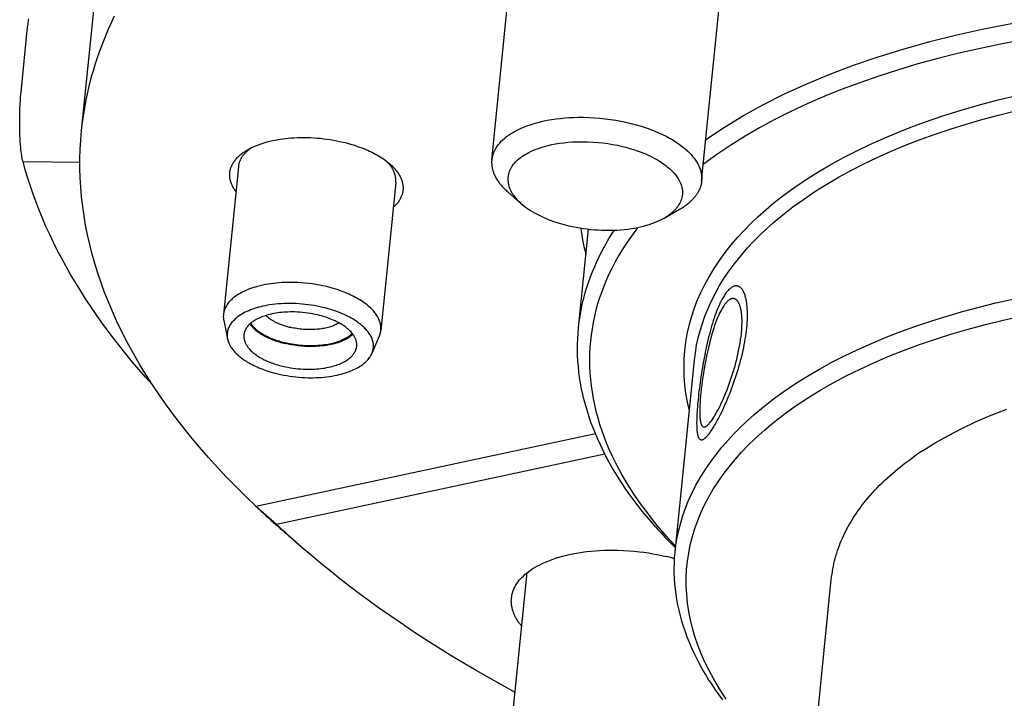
# Model space of a CAD drawing. Extents: x 0 to 1189, y 0 to 841.
# Tile 29 of 76: x 252 to 278, y 130 to 148. Entities that reach past the tile are written whole.
import ezdxf

# ---------------------------------------------------------------- set-up
doc = ezdxf.new("R2010")
doc.units = 0
doc.header["$LTSCALE"] = 65.395
doc.layers.add('mg_3_BL8', color=7, linetype='CONTINUOUS')

# ---------------------------------------------------------------- blocks, each defined once
blk = doc.blocks.new('MG_3_BL8', base_point=(356.453, 141.465))
at = {"layer": 'mg_3_BL8', "color": 2, "linetype": 'CONTINUOUS'}
for p, q in [((264.136, 144.707), (265.079, 154.042)), ((269.708, 144.145), (270.651, 153.479)), ((253.248, 145.489), (253.623, 149.2)), ((251.692, 144.665), (253.206, 144.654)), ((257.409, 144.53), (257.012, 140.604)), ((261.588, 144.107), (261.191, 140.182)), ((264.919, 143.547), (264.561, 143.859)), ((268.709, 143.164), (269.122, 143.399)), ((266.438, 140.252), (266.703, 142.871)), ((266.698, 142.872), (266.701, 142.862)), ((257.021, 140.441), (257.121, 139.955)), ((261.15, 140.024), (260.955, 139.567)), ((269.002, 134.289), (269.518, 139.392)), ((257.875, 135.509), (266.887, 137.438)), ((258.418, 135.034), (267.137, 136.9)), ((257.875, 135.509), (258.418, 135.034)), ((259.089, 134.425), (258.56, 134.887)), ((264.136, 124.413), (265.079, 133.748)), ((268.291, 85.463), (273.15, 133.565))]:
    blk.add_line(p, q, dxfattribs=at)
for points in [[(253.248, 145.489), (253.266, 145.652), (253.287, 145.816), (253.312, 145.979), (253.339, 146.141), (253.369, 146.303), (253.403, 146.464), (253.439, 146.625), (253.479, 146.787), (253.522, 146.948), (253.568, 147.108), (253.617, 147.267), (253.669, 147.426), (253.724, 147.584), (253.781, 147.74), (253.844, 147.902), (253.91, 148.063), (253.979, 148.223), (254.051, 148.381), (254.125, 148.539)], [(251.649, 146.601), (251.805, 148.152), (251.81, 148.193), (251.815, 148.234), (251.82, 148.275), (251.825, 148.315), (251.831, 148.356), (251.837, 148.397), (251.842, 148.426), (251.847, 148.456)], [(269.82, 145.255), (270.312, 145.583), (270.818, 145.89), (271.336, 146.175), (271.911, 146.464), (272.496, 146.731), (273.09, 146.978), (273.737, 147.224), (274.393, 147.448), (275.054, 147.653), (275.765, 147.851), (276.481, 148.03), (277.202, 148.189), (277.98, 148.341)], [(278.21, 147.89), (277.637, 147.782), (277.066, 147.663), (276.498, 147.533), (275.973, 147.401), (275.45, 147.258), (274.931, 147.104), (274.415, 146.938), (273.903, 146.76), (273.44, 146.587), (272.981, 146.402), (272.527, 146.205), (272.079, 145.996), (271.636, 145.774), (271.245, 145.563), (270.86, 145.34), (270.482, 145.105), (270.112, 144.857), (269.753, 144.597)], [(269.381, 138.046), (269.332, 138.272), (269.292, 138.501), (269.264, 138.731), (269.246, 138.962), (269.24, 139.188), (269.245, 139.415), (269.261, 139.641), (269.289, 139.866), (269.327, 140.091), (269.377, 140.313), (269.438, 140.533), (269.508, 140.75), (269.592, 140.971), (269.686, 141.187), (269.79, 141.399), (269.903, 141.606), (270.036, 141.827), (270.179, 142.041), (270.331, 142.249), (270.491, 142.452), (270.659, 142.648), (270.834, 142.838), (271.015, 143.022), (271.201, 143.2), (271.416, 143.392), (271.636, 143.576), (271.861, 143.752), (272.092, 143.923), (272.345, 144.099), (272.604, 144.268), (272.866, 144.431), (273.133, 144.586), (273.475, 144.774), (273.823, 144.953), (274.176, 145.122), (274.532, 145.281), (274.893, 145.433), (275.257, 145.576), (275.624, 145.711), (276.108, 145.877), (276.595, 146.03), (277.087, 146.172), (277.581, 146.303), (278.078, 146.422)], [(269.518, 139.392), (269.542, 139.589), (269.575, 139.785), (269.616, 139.98), (269.666, 140.172), (269.726, 140.366), (269.793, 140.558), (269.869, 140.747), (269.952, 140.932), (270.064, 141.154), (270.185, 141.371), (270.317, 141.582), (270.457, 141.788), (270.606, 141.988), (270.762, 142.182), (270.925, 142.37), (271.087, 142.545), (271.255, 142.714), (271.428, 142.878), (271.605, 143.037), (271.865, 143.255), (272.132, 143.463), (272.407, 143.662), (272.716, 143.87), (273.033, 144.069), (273.355, 144.257), (273.683, 144.436), (274.016, 144.606), (274.353, 144.767), (274.735, 144.939), (275.122, 145.1), (275.512, 145.251), (275.906, 145.394), (276.303, 145.528), (276.703, 145.653), (277.144, 145.782), (277.589, 145.901), (278.035, 146.012)], [(251.692, 144.665), (251.682, 144.706), (251.673, 144.746), (251.665, 144.787), (251.658, 144.828), (251.651, 144.879), (251.644, 144.929), (251.638, 144.98), (251.632, 145.03), (251.625, 145.112), (251.618, 145.195), (251.614, 145.277), (251.61, 145.359), (251.607, 145.442), (251.605, 145.524), (251.604, 145.635), (251.604, 145.745), (251.606, 145.856), (251.608, 145.966), (251.612, 146.076), (251.617, 146.182), (251.623, 146.287), (251.63, 146.392), (251.639, 146.496), (251.649, 146.601)], [(264.269, 145.06), (264.306, 145.11), (264.346, 145.158), (264.389, 145.204), (264.434, 145.247), (264.481, 145.288), (264.53, 145.328), (264.582, 145.365), (264.634, 145.4), (264.688, 145.433), (264.743, 145.465), (264.827, 145.509), (264.913, 145.55), (265.001, 145.586), (265.089, 145.62), (265.189, 145.654), (265.29, 145.685), (265.392, 145.712), (265.495, 145.737), (265.61, 145.761), (265.726, 145.782), (265.843, 145.799), (265.959, 145.813), (266.077, 145.824), (266.194, 145.833), (266.312, 145.838), (266.43, 145.841), (266.573, 145.841), (266.716, 145.838), (266.859, 145.83), (267.002, 145.819), (267.144, 145.805), (267.286, 145.786), (267.428, 145.764), (267.564, 145.74), (267.699, 145.712), (267.834, 145.68), (267.967, 145.645), (268.1, 145.606), (268.231, 145.563), (268.361, 145.516), (268.464, 145.476), (268.566, 145.433), (268.666, 145.386), (268.765, 145.337), (268.854, 145.29), (268.941, 145.239), (269.027, 145.185), (269.11, 145.129), (269.168, 145.086), (269.225, 145.042), (269.28, 144.996), (269.333, 144.948), (269.384, 144.897), (269.428, 144.852), (269.469, 144.804), (269.508, 144.755), (269.545, 144.704), (269.579, 144.651), (269.607, 144.603), (269.632, 144.553), (269.654, 144.503), (269.673, 144.451), (269.688, 144.397), (269.699, 144.347), (269.707, 144.297), (269.711, 144.246), (269.711, 144.195), (269.708, 144.145)], [(257.875, 135.509), (257.614, 135.76), (257.357, 136.015), (257.104, 136.275), (256.855, 136.539), (256.612, 136.808), (256.374, 137.082), (256.141, 137.36), (255.914, 137.643), (255.693, 137.931), (255.5, 138.194), (255.312, 138.461), (255.13, 138.731), (254.954, 139.006), (254.784, 139.284), (254.621, 139.567), (254.465, 139.853), (254.317, 140.143), (254.176, 140.436), (254.064, 140.685), (253.958, 140.936), (253.858, 141.19), (253.764, 141.446), (253.677, 141.704), (253.6, 141.954), (253.529, 142.206), (253.464, 142.46), (253.406, 142.716), (253.355, 142.973), (253.313, 143.224), (253.277, 143.476), (253.248, 143.729), (253.227, 143.982), (253.212, 144.237), (253.205, 144.487), (253.205, 144.738), (253.212, 144.989), (253.226, 145.239), (253.248, 145.489)], [(257.665, 144.985), (257.713, 145.011), (257.762, 145.036), (257.812, 145.059), (257.862, 145.081), (257.913, 145.102), (257.965, 145.122), (258.017, 145.14), (258.069, 145.157), (258.122, 145.173), (258.175, 145.187), (258.244, 145.205), (258.314, 145.221), (258.383, 145.236), (258.453, 145.249), (258.523, 145.26), (258.594, 145.27), (258.664, 145.279), (258.735, 145.287), (258.806, 145.293), (258.893, 145.299), (258.979, 145.303), (259.066, 145.305), (259.153, 145.305), (259.24, 145.304), (259.326, 145.301), (259.413, 145.297), (259.5, 145.291), (259.587, 145.283), (259.674, 145.273), (259.761, 145.262), (259.848, 145.25), (259.934, 145.235), (260.02, 145.219), (260.106, 145.201), (260.191, 145.182)], [(260.191, 145.182), (260.247, 145.168), (260.302, 145.154), (260.357, 145.139), (260.412, 145.123), (260.467, 145.106), (260.521, 145.089), (260.575, 145.07), (260.629, 145.051), (260.683, 145.031), (260.736, 145.01), (260.789, 144.988), (260.842, 144.965), (260.894, 144.941), (260.932, 144.923), (260.97, 144.905), (261.008, 144.885), (261.045, 144.866), (261.082, 144.845), (261.119, 144.824), (261.155, 144.803), (261.191, 144.78), (261.227, 144.757), (261.262, 144.734), (261.296, 144.709), (261.33, 144.684), (261.363, 144.659), (261.396, 144.632), (261.428, 144.605)], [(264.677, 144.544), (264.707, 144.586), (264.741, 144.626), (264.776, 144.664), (264.814, 144.7), (264.853, 144.735), (264.894, 144.767), (264.937, 144.798), (264.981, 144.828), (265.026, 144.855), (265.072, 144.882), (265.119, 144.906), (265.183, 144.938), (265.248, 144.966), (265.313, 144.993), (265.379, 145.017), (265.446, 145.04), (265.54, 145.068), (265.636, 145.093), (265.732, 145.115), (265.829, 145.134), (265.937, 145.151), (266.045, 145.166), (266.153, 145.177), (266.262, 145.186), (266.371, 145.191), (266.481, 145.194), (266.59, 145.194), (266.699, 145.191), (266.829, 145.184), (266.958, 145.174), (267.087, 145.16), (267.215, 145.143), (267.343, 145.122), (267.471, 145.098), (267.597, 145.069), (267.699, 145.044), (267.8, 145.016), (267.901, 144.985), (268, 144.952), (268.099, 144.915), (268.196, 144.876), (268.292, 144.833), (268.386, 144.788), (268.451, 144.754), (268.515, 144.718), (268.579, 144.681), (268.64, 144.641), (268.701, 144.6), (268.753, 144.561), (268.804, 144.521), (268.853, 144.479), (268.9, 144.435), (268.946, 144.389), (268.983, 144.347), (269.019, 144.304), (269.053, 144.259), (269.083, 144.213), (269.112, 144.164), (269.13, 144.128), (269.147, 144.09), (269.161, 144.052), (269.174, 144.013), (269.184, 143.974), (269.191, 143.934), (269.197, 143.888), (269.198, 143.842), (269.197, 143.797), (269.191, 143.751), (269.182, 143.706), (269.172, 143.668), (269.159, 143.631), (269.144, 143.594), (269.126, 143.559), (269.106, 143.524), (269.085, 143.491)], [(257.342, 143.872), (257.328, 143.891), (257.314, 143.911), (257.301, 143.931), (257.288, 143.952), (257.276, 143.972), (257.264, 143.994), (257.253, 144.015), (257.243, 144.037), (257.233, 144.059), (257.224, 144.082), (257.215, 144.104), (257.208, 144.127), (257.201, 144.15), (257.195, 144.173), (257.19, 144.195), (257.187, 144.216), (257.183, 144.238), (257.181, 144.259), (257.18, 144.281), (257.179, 144.303), (257.179, 144.325), (257.18, 144.346), (257.182, 144.368), (257.184, 144.389), (257.187, 144.41), (257.191, 144.431), (257.196, 144.452), (257.202, 144.473), (257.209, 144.495), (257.216, 144.516), (257.225, 144.538), (257.234, 144.559), (257.244, 144.579), (257.255, 144.6), (257.266, 144.62), (257.278, 144.639), (257.291, 144.659), (257.304, 144.678), (257.318, 144.696), (257.332, 144.714), (257.347, 144.732), (257.362, 144.749), (257.381, 144.77), (257.4, 144.789), (257.42, 144.809), (257.44, 144.827), (257.461, 144.845), (257.483, 144.863), (257.504, 144.88), (257.526, 144.896), (257.549, 144.912), (257.572, 144.927), (257.595, 144.942), (257.618, 144.957), (257.641, 144.971), (257.665, 144.985)], [(257.696, 144.988), (257.683, 144.978), (257.67, 144.967), (257.658, 144.957), (257.645, 144.946), (257.633, 144.935), (257.621, 144.924), (257.609, 144.912), (257.597, 144.901), (257.586, 144.889), (257.574, 144.877), (257.563, 144.865), (257.553, 144.852), (257.542, 144.839), (257.532, 144.826), (257.522, 144.813), (257.513, 144.8), (257.503, 144.786), (257.494, 144.772), (257.487, 144.759), (257.48, 144.747), (257.473, 144.734), (257.466, 144.721), (257.46, 144.708), (257.454, 144.695), (257.448, 144.682), (257.443, 144.669), (257.438, 144.655), (257.433, 144.641), (257.429, 144.628), (257.425, 144.614), (257.421, 144.6), (257.418, 144.586), (257.415, 144.572), (257.413, 144.558), (257.411, 144.544), (257.409, 144.53)], [(264.269, 145.06), (264.262, 145.048), (264.254, 145.036), (264.247, 145.025), (264.24, 145.013), (264.233, 145.001), (264.226, 144.989), (264.219, 144.976), (264.213, 144.964), (264.207, 144.951), (264.201, 144.939), (264.195, 144.926), (264.189, 144.913), (264.184, 144.9), (264.179, 144.888), (264.174, 144.874), (264.17, 144.861), (264.165, 144.847), (264.161, 144.833), (264.157, 144.82), (264.154, 144.806), (264.15, 144.792), (264.147, 144.778), (264.145, 144.764), (264.142, 144.75), (264.14, 144.736), (264.138, 144.722), (264.136, 144.707)], [(255.122, 138.743), (254.943, 138.943), (254.767, 139.145), (254.593, 139.35), (254.422, 139.557), (254.254, 139.767), (254.09, 139.979), (253.928, 140.193), (253.779, 140.397), (253.633, 140.604), (253.491, 140.812), (253.351, 141.023), (253.215, 141.237), (253.083, 141.452), (252.954, 141.67), (252.837, 141.877), (252.722, 142.087), (252.611, 142.298), (252.504, 142.512), (252.401, 142.727), (252.302, 142.944), (252.208, 143.164), (252.121, 143.374), (252.039, 143.585), (251.961, 143.799), (251.887, 144.013), (251.818, 144.229), (251.753, 144.447), (251.692, 144.665)], [(261.588, 144.107), (261.589, 144.123), (261.59, 144.138), (261.59, 144.153), (261.59, 144.168), (261.59, 144.184), (261.589, 144.199), (261.588, 144.214), (261.586, 144.229), (261.584, 144.244), (261.581, 144.26), (261.578, 144.276), (261.574, 144.292), (261.57, 144.307), (261.566, 144.322), (261.561, 144.338), (261.556, 144.353), (261.55, 144.368), (261.544, 144.383), (261.537, 144.399), (261.53, 144.414), (261.523, 144.43), (261.515, 144.445), (261.507, 144.46), (261.498, 144.475), (261.489, 144.49), (261.48, 144.505), (261.471, 144.519), (261.461, 144.534), (261.451, 144.548), (261.44, 144.562), (261.43, 144.575), (261.419, 144.589), (261.408, 144.602), (261.397, 144.616), (261.386, 144.629), (261.374, 144.641), (261.362, 144.654)], [(261.428, 144.605), (261.448, 144.587), (261.469, 144.568), (261.488, 144.549), (261.508, 144.53), (261.527, 144.51), (261.546, 144.49), (261.564, 144.469), (261.582, 144.448), (261.6, 144.427), (261.616, 144.405), (261.633, 144.383), (261.648, 144.36), (261.663, 144.337), (261.678, 144.313), (261.689, 144.293), (261.7, 144.273), (261.71, 144.252), (261.72, 144.231), (261.729, 144.21), (261.738, 144.189), (261.746, 144.167), (261.753, 144.145), (261.759, 144.123), (261.765, 144.101), (261.77, 144.078), (261.774, 144.056), (261.777, 144.033), (261.779, 144.01), (261.781, 143.989), (261.781, 143.967), (261.781, 143.946), (261.78, 143.925), (261.778, 143.903), (261.776, 143.882), (261.772, 143.861), (261.768, 143.839), (261.763, 143.818), (261.757, 143.797), (261.75, 143.776), (261.743, 143.756), (261.735, 143.736), (261.726, 143.716), (261.716, 143.694), (261.704, 143.673), (261.692, 143.652), (261.68, 143.631), (261.666, 143.611), (261.652, 143.591), (261.638, 143.572), (261.622, 143.553), (261.607, 143.535), (261.59, 143.517), (261.574, 143.499), (261.557, 143.482), (261.539, 143.466), (261.521, 143.449)], [(264.136, 144.707), (264.135, 144.686), (264.133, 144.664), (264.133, 144.643), (264.133, 144.621), (264.134, 144.6), (264.135, 144.578), (264.138, 144.557), (264.14, 144.535), (264.144, 144.514), (264.148, 144.493), (264.153, 144.47), (264.158, 144.448), (264.164, 144.426), (264.171, 144.404), (264.178, 144.382), (264.186, 144.36), (264.195, 144.339), (264.204, 144.318), (264.214, 144.297), (264.224, 144.276), (264.235, 144.254), (264.248, 144.231), (264.26, 144.209), (264.274, 144.188), (264.287, 144.166), (264.302, 144.145), (264.316, 144.124), (264.331, 144.104), (264.347, 144.084), (264.363, 144.064), (264.383, 144.039), (264.404, 144.015), (264.425, 143.992), (264.447, 143.969), (264.469, 143.946), (264.491, 143.924), (264.514, 143.902), (264.538, 143.88), (264.561, 143.859)], [(264.677, 144.544), (264.666, 144.527), (264.655, 144.51), (264.645, 144.492), (264.635, 144.474), (264.626, 144.456), (264.617, 144.438), (264.609, 144.419), (264.602, 144.4), (264.595, 144.381), (264.589, 144.362), (264.583, 144.342), (264.578, 144.323), (264.574, 144.303), (264.57, 144.282), (264.567, 144.261), (264.565, 144.239), (264.564, 144.218), (264.564, 144.196), (264.564, 144.175), (264.565, 144.154), (264.567, 144.132), (264.569, 144.111), (264.573, 144.09), (264.577, 144.069), (264.581, 144.048), (264.587, 144.027), (264.593, 144.006), (264.6, 143.985), (264.607, 143.965), (264.615, 143.945), (264.624, 143.925), (264.633, 143.905), (264.643, 143.886), (264.653, 143.866), (264.663, 143.847), (264.675, 143.829), (264.686, 143.81), (264.698, 143.792), (264.714, 143.769), (264.73, 143.747), (264.747, 143.725), (264.765, 143.704), (264.783, 143.683), (264.801, 143.662), (264.82, 143.642), (264.839, 143.622), (264.859, 143.603), (264.879, 143.583), (264.899, 143.565), (264.919, 143.547)], [(269.708, 144.145), (269.707, 144.13), (269.705, 144.116), (269.702, 144.102), (269.7, 144.088), (269.697, 144.074), (269.694, 144.06), (269.691, 144.046), (269.687, 144.032), (269.684, 144.019), (269.679, 144.005), (269.675, 143.991), (269.67, 143.978), (269.665, 143.964), (269.66, 143.951), (269.655, 143.939), (269.65, 143.926), (269.644, 143.913), (269.638, 143.9), (269.632, 143.888), (269.625, 143.876), (269.619, 143.863), (269.612, 143.851), (269.605, 143.839), (269.598, 143.827), (269.59, 143.816), (269.583, 143.804), (269.575, 143.792)], [(269.122, 143.399), (269.146, 143.412), (269.17, 143.427), (269.193, 143.441), (269.217, 143.456), (269.24, 143.471), (269.263, 143.487), (269.28, 143.499), (269.297, 143.511), (269.314, 143.524), (269.33, 143.537), (269.347, 143.55), (269.363, 143.563), (269.379, 143.577), (269.395, 143.59), (269.41, 143.604), (269.426, 143.619), (269.441, 143.633), (269.456, 143.648), (269.47, 143.663), (269.484, 143.678), (269.498, 143.694), (269.512, 143.71), (269.525, 143.726), (269.538, 143.742), (269.551, 143.758), (269.563, 143.775), (269.575, 143.792)], [(264.919, 143.547), (264.974, 143.501), (265.03, 143.458), (265.088, 143.416), (265.147, 143.377), (265.207, 143.34), (265.269, 143.304), (265.34, 143.265), (265.412, 143.229), (265.485, 143.194), (265.559, 143.162), (265.634, 143.131), (265.71, 143.102), (265.803, 143.069), (265.896, 143.039), (265.99, 143.011), (266.085, 142.985), (266.181, 142.961), (266.277, 142.94), (266.374, 142.92), (266.471, 142.903), (266.569, 142.888), (266.666, 142.875), (266.765, 142.864), (266.863, 142.856), (266.961, 142.849), (267.06, 142.844), (267.158, 142.841), (267.257, 142.841), (267.356, 142.842), (267.454, 142.846), (267.552, 142.853), (267.65, 142.862), (267.748, 142.873), (267.845, 142.887), (267.925, 142.9), (268.005, 142.915), (268.084, 142.932), (268.163, 142.951), (268.241, 142.972), (268.318, 142.996), (268.385, 143.019), (268.452, 143.043), (268.518, 143.07), (268.583, 143.099), (268.646, 143.13), (268.709, 143.164)], [(268.709, 143.164), (268.729, 143.175), (268.748, 143.187), (268.768, 143.199), (268.787, 143.212), (268.807, 143.224), (268.826, 143.237), (268.84, 143.247), (268.854, 143.258), (268.868, 143.268), (268.882, 143.279), (268.895, 143.289), (268.909, 143.3), (268.922, 143.312), (268.935, 143.323), (268.948, 143.335), (268.961, 143.347), (268.973, 143.359), (268.986, 143.371), (268.998, 143.383), (269.01, 143.396), (269.021, 143.409), (269.033, 143.422), (269.044, 143.436), (269.055, 143.449), (269.065, 143.463), (269.075, 143.477), (269.085, 143.491)], [(266.438, 140.252), (266.45, 140.356), (266.464, 140.46), (266.479, 140.563), (266.497, 140.666), (266.517, 140.769), (266.539, 140.872), (266.562, 140.974), (266.588, 141.076), (266.616, 141.177), (266.645, 141.278), (266.677, 141.378), (266.71, 141.477), (266.745, 141.576), (266.784, 141.679), (266.825, 141.781), (266.868, 141.882), (266.912, 141.982), (266.959, 142.082), (267.007, 142.18), (267.057, 142.278), (267.108, 142.375), (267.162, 142.471), (267.217, 142.565), (267.273, 142.659), (267.331, 142.752), (267.39, 142.844)], [(268.017, 142.918), (267.906, 142.772), (267.8, 142.623), (267.697, 142.471), (267.598, 142.317), (267.504, 142.16), (267.414, 142), (267.333, 141.846), (267.256, 141.69), (267.184, 141.531), (267.117, 141.371), (267.055, 141.208), (266.998, 141.044), (266.947, 140.883), (266.902, 140.72), (266.862, 140.556), (266.827, 140.391), (266.797, 140.225), (266.773, 140.058), (266.754, 139.891), (266.74, 139.723), (266.732, 139.555), (266.73, 139.387), (266.733, 139.219), (266.741, 139.051), (266.754, 138.879), (266.773, 138.708), (266.798, 138.538), (266.827, 138.368), (266.862, 138.2), (266.902, 138.032), (266.948, 137.858), (267, 137.686), (267.057, 137.515), (267.118, 137.345), (267.184, 137.178), (267.255, 137.012), (267.334, 136.837), (267.418, 136.665), (267.507, 136.495), (267.599, 136.327), (267.696, 136.162), (267.796, 135.998), (267.908, 135.826), (268.024, 135.656), (268.143, 135.488), (268.266, 135.323), (268.392, 135.161), (268.522, 135.002)], [(259.748, 141.343), (259.655, 141.364), (259.561, 141.383), (259.467, 141.399), (259.373, 141.414), (259.278, 141.426), (259.183, 141.436), (259.087, 141.444), (258.992, 141.45), (258.896, 141.454), (258.801, 141.455), (258.723, 141.454), (258.646, 141.452), (258.569, 141.449), (258.492, 141.444), (258.415, 141.437), (258.338, 141.428), (258.267, 141.419), (258.196, 141.408), (258.125, 141.396), (258.055, 141.381), (257.985, 141.365), (257.915, 141.348), (257.862, 141.333), (257.81, 141.317), (257.758, 141.3), (257.706, 141.281), (257.655, 141.261), (257.604, 141.24), (257.554, 141.217), (257.512, 141.196), (257.471, 141.174), (257.43, 141.151), (257.389, 141.126), (257.35, 141.1), (257.312, 141.072), (257.275, 141.043), (257.248, 141.02), (257.223, 140.997), (257.198, 140.972), (257.174, 140.947), (257.151, 140.921), (257.13, 140.893), (257.11, 140.865), (257.091, 140.835), (257.076, 140.808), (257.062, 140.781), (257.05, 140.752), (257.039, 140.724), (257.03, 140.694), (257.022, 140.664), (257.016, 140.634), (257.012, 140.604)], [(269.002, 134.289), (269.026, 134.486), (269.059, 134.682), (269.101, 134.876), (269.151, 135.069), (269.21, 135.263), (269.278, 135.455), (269.353, 135.644), (269.436, 135.829), (269.548, 136.051), (269.67, 136.268), (269.801, 136.479), (269.942, 136.685), (270.09, 136.885), (270.246, 137.079), (270.409, 137.267), (270.572, 137.442), (270.739, 137.611), (270.912, 137.775), (271.089, 137.934), (271.349, 138.152), (271.617, 138.36), (271.891, 138.559), (272.201, 138.767), (272.517, 138.966), (272.839, 139.154), (273.167, 139.333), (273.5, 139.503), (273.837, 139.664), (274.22, 139.835), (274.606, 139.997), (274.997, 140.148), (275.391, 140.291), (275.788, 140.425), (276.187, 140.55), (276.629, 140.679), (277.073, 140.798), (277.519, 140.909), (277.968, 141.011)], [(261.191, 140.182), (261.193, 140.207), (261.194, 140.231), (261.193, 140.256), (261.192, 140.281), (261.189, 140.305), (261.185, 140.33), (261.18, 140.354), (261.174, 140.38), (261.167, 140.405), (261.158, 140.43), (261.149, 140.455), (261.138, 140.48), (261.127, 140.504), (261.114, 140.527), (261.1, 140.553), (261.084, 140.578), (261.068, 140.603), (261.051, 140.627), (261.033, 140.651), (261.014, 140.674), (260.995, 140.697), (260.968, 140.726), (260.941, 140.754), (260.913, 140.781), (260.884, 140.808), (260.855, 140.833), (260.825, 140.858), (260.789, 140.886), (260.752, 140.914), (260.714, 140.94), (260.676, 140.966), (260.637, 140.99), (260.598, 141.014), (260.558, 141.037), (260.518, 141.059), (260.477, 141.08), (260.436, 141.101), (260.394, 141.121), (260.353, 141.14), (260.294, 141.165), (260.235, 141.19), (260.175, 141.213), (260.115, 141.235), (260.055, 141.256), (259.994, 141.275), (259.933, 141.294), (259.872, 141.311), (259.81, 141.327), (259.748, 141.343)], [(270.361, 130.384), (270.183, 130.656), (270.018, 130.936), (269.903, 131.15), (269.796, 131.369), (269.697, 131.592), (269.608, 131.819), (269.529, 132.05), (269.465, 132.269), (269.411, 132.49), (269.366, 132.714), (269.333, 132.939), (269.31, 133.166), (269.299, 133.387), (269.299, 133.607), (269.309, 133.828), (269.331, 134.048), (269.363, 134.266), (269.407, 134.486), (269.462, 134.703), (269.527, 134.917), (269.602, 135.128), (269.688, 135.335), (269.787, 135.549), (269.897, 135.758), (270.016, 135.962), (270.143, 136.161), (270.279, 136.354), (270.434, 136.558), (270.596, 136.755), (270.767, 136.946), (270.944, 137.131), (271.127, 137.309), (271.387, 137.544), (271.657, 137.769), (271.935, 137.982), (272.22, 138.186), (272.54, 138.398), (272.868, 138.599), (273.202, 138.789), (273.541, 138.97), (273.916, 139.155), (274.296, 139.33), (274.68, 139.494), (275.069, 139.649), (275.492, 139.805), (275.918, 139.951), (276.348, 140.087), (276.781, 140.214), (277.245, 140.338), (277.712, 140.453), (278.181, 140.559)], [(270.906, 140.248), (270.912, 140.318), (270.917, 140.387), (270.921, 140.454), (270.924, 140.52), (270.925, 140.583), (270.924, 140.645), (270.923, 140.705), (270.92, 140.763), (270.915, 140.819), (270.91, 140.872), (270.905, 140.906), (270.9, 140.94), (270.895, 140.972), (270.889, 141.003), (270.882, 141.033), (270.875, 141.061), (270.867, 141.089), (270.859, 141.115), (270.85, 141.141), (270.841, 141.164), (270.831, 141.187), (270.821, 141.208), (270.811, 141.228), (270.8, 141.247), (270.788, 141.265), (270.776, 141.281), (270.764, 141.295), (270.752, 141.309), (270.739, 141.321), (270.725, 141.331), (270.712, 141.34), (270.698, 141.348), (270.684, 141.354), (270.669, 141.359), (270.654, 141.363), (270.639, 141.365), (270.624, 141.365), (270.609, 141.365), (270.593, 141.362), (270.577, 141.359), (270.561, 141.354), (270.545, 141.347), (270.529, 141.339), (270.512, 141.33), (270.496, 141.319), (270.479, 141.307), (270.462, 141.294), (270.445, 141.279), (270.429, 141.263), (270.412, 141.245), (270.395, 141.226), (270.378, 141.206), (270.361, 141.185), (270.344, 141.162), (270.327, 141.137), (270.31, 141.112), (270.294, 141.085), (270.277, 141.057), (270.26, 141.028), (270.243, 140.998), (270.227, 140.966), (270.21, 140.934), (270.194, 140.9), (270.178, 140.865), (270.154, 140.811), (270.13, 140.754), (270.106, 140.695), (270.083, 140.633), (270.06, 140.57), (270.038, 140.504), (270.016, 140.437), (269.994, 140.368), (269.973, 140.297), (269.952, 140.225), (269.932, 140.151), (269.912, 140.075), (269.893, 139.999), (269.874, 139.922), (269.856, 139.843), (269.838, 139.764), (269.821, 139.684), (269.804, 139.604), (269.788, 139.523), (269.772, 139.442), (269.742, 139.279), (269.728, 139.198), (269.715, 139.117), (269.702, 139.036), (269.69, 138.956), (269.678, 138.877), (269.667, 138.798), (269.656, 138.72), (269.647, 138.644), (269.637, 138.568), (269.628, 138.493), (269.62, 138.42), (269.613, 138.349)], [(259.653, 140.792), (259.575, 140.809), (259.497, 140.825), (259.418, 140.84), (259.339, 140.853), (259.26, 140.864), (259.18, 140.873), (259.1, 140.881), (259.02, 140.887), (258.94, 140.892), (258.86, 140.895), (258.779, 140.896), (258.699, 140.895), (258.622, 140.893), (258.546, 140.889), (258.469, 140.884), (258.392, 140.877), (258.316, 140.868), (258.24, 140.857), (258.181, 140.847), (258.122, 140.836), (258.063, 140.824), (258.004, 140.81), (257.946, 140.795), (257.888, 140.778), (257.831, 140.76), (257.781, 140.743), (257.732, 140.725), (257.684, 140.705), (257.636, 140.684), (257.589, 140.662), (257.542, 140.637), (257.497, 140.611), (257.464, 140.591), (257.432, 140.57), (257.401, 140.548), (257.37, 140.525), (257.341, 140.5), (257.312, 140.475), (257.285, 140.448), (257.259, 140.419), (257.24, 140.397), (257.222, 140.374), (257.205, 140.351), (257.19, 140.327), (257.175, 140.302), (257.162, 140.276), (257.15, 140.25), (257.14, 140.223), (257.131, 140.196), (257.123, 140.166), (257.117, 140.136), (257.113, 140.106), (257.111, 140.076), (257.111, 140.045), (257.112, 140.015), (257.116, 139.985), (257.121, 139.955)], [(270.572, 141.023), (270.559, 141.025), (270.547, 141.026), (270.534, 141.026), (270.521, 141.025), (270.509, 141.022), (270.495, 141.018), (270.481, 141.013), (270.468, 141.007), (270.455, 141), (270.442, 140.992), (270.424, 140.978), (270.406, 140.964), (270.389, 140.948), (270.373, 140.932), (270.354, 140.911), (270.336, 140.889), (270.318, 140.866), (270.302, 140.843), (270.277, 140.806), (270.253, 140.767), (270.231, 140.728), (270.207, 140.682), (270.184, 140.635), (270.162, 140.587), (270.132, 140.52), (270.104, 140.451), (270.078, 140.382), (270.053, 140.312), (270.03, 140.242), (270.004, 140.161), (269.98, 140.079), (269.956, 139.997), (269.934, 139.915), (269.913, 139.832), (269.886, 139.721), (269.861, 139.61), (269.837, 139.499), (269.815, 139.387), (269.794, 139.275), (269.774, 139.162), (269.756, 139.05), (269.738, 138.937), (269.723, 138.832), (269.709, 138.727), (269.697, 138.621), (269.685, 138.515)], [(270.763, 140.098), (270.767, 140.138), (270.77, 140.178), (270.773, 140.218), (270.775, 140.258), (270.777, 140.298), (270.778, 140.338), (270.779, 140.379), (270.779, 140.419), (270.779, 140.459), (270.778, 140.485), (270.777, 140.512), (270.775, 140.538), (270.774, 140.564), (270.772, 140.59), (270.769, 140.616), (270.766, 140.642), (270.762, 140.668), (270.758, 140.694), (270.753, 140.72), (270.748, 140.746), (270.744, 140.764), (270.739, 140.783), (270.735, 140.801), (270.729, 140.819), (270.723, 140.837), (270.717, 140.855), (270.711, 140.869), (270.705, 140.883), (270.699, 140.897), (270.692, 140.911), (270.684, 140.925), (270.676, 140.938), (270.67, 140.947), (270.664, 140.956), (270.658, 140.964), (270.651, 140.972), (270.643, 140.98), (270.636, 140.988), (270.627, 140.995), (270.62, 141), (270.613, 141.005), (270.605, 141.01), (270.597, 141.014), (270.589, 141.017), (270.58, 141.02), (270.572, 141.023)], [(259.516, 140.59), (259.45, 140.606), (259.382, 140.619), (259.315, 140.631), (259.247, 140.641), (259.179, 140.65), (259.111, 140.658), (259.043, 140.663), (258.974, 140.667), (258.906, 140.67), (258.837, 140.671), (258.782, 140.671), (258.726, 140.669), (258.671, 140.666), (258.616, 140.663), (258.56, 140.658), (258.505, 140.652), (258.454, 140.645), (258.404, 140.637), (258.353, 140.628), (258.303, 140.618), (258.252, 140.607), (258.202, 140.594), (258.165, 140.583), (258.127, 140.572), (258.09, 140.56), (258.053, 140.546), (258.016, 140.532), (257.98, 140.517), (257.944, 140.5), (257.914, 140.485), (257.884, 140.47), (257.855, 140.453), (257.826, 140.435), (257.798, 140.416), (257.77, 140.397), (257.744, 140.376), (257.725, 140.36), (257.706, 140.343), (257.688, 140.325), (257.671, 140.307), (257.655, 140.288), (257.64, 140.268), (257.625, 140.248), (257.612, 140.227), (257.601, 140.207), (257.591, 140.188), (257.582, 140.167), (257.575, 140.147), (257.568, 140.126), (257.563, 140.104), (257.558, 140.083), (257.556, 140.061)], [(260.955, 139.567), (260.964, 139.591), (260.973, 139.615), (260.98, 139.64), (260.985, 139.665), (260.99, 139.69), (260.993, 139.716), (260.995, 139.741), (260.995, 139.767), (260.995, 139.793), (260.992, 139.819), (260.989, 139.845), (260.984, 139.87), (260.978, 139.896), (260.971, 139.92), (260.961, 139.948), (260.951, 139.974), (260.939, 140), (260.926, 140.026), (260.913, 140.051), (260.898, 140.075), (260.882, 140.099), (260.863, 140.126), (260.844, 140.152), (260.823, 140.177), (260.802, 140.202), (260.779, 140.226), (260.756, 140.249), (260.733, 140.272), (260.705, 140.297), (260.677, 140.322), (260.648, 140.345), (260.619, 140.368), (260.589, 140.39), (260.559, 140.412), (260.528, 140.433), (260.487, 140.459), (260.445, 140.484), (260.403, 140.508), (260.361, 140.532), (260.317, 140.554), (260.274, 140.576), (260.22, 140.601), (260.165, 140.625), (260.11, 140.648), (260.054, 140.67), (259.998, 140.69), (259.941, 140.71), (259.884, 140.728), (259.827, 140.746), (259.769, 140.762), (259.711, 140.777), (259.653, 140.792)], [(257.012, 140.604), (257.012, 140.596), (257.011, 140.588), (257.011, 140.58), (257.01, 140.572), (257.01, 140.564), (257.01, 140.555), (257.01, 140.547), (257.01, 140.539), (257.01, 140.531), (257.011, 140.523), (257.011, 140.515), (257.012, 140.507), (257.012, 140.498), (257.013, 140.49), (257.014, 140.482), (257.015, 140.474), (257.017, 140.466), (257.018, 140.458), (257.02, 140.45), (257.021, 140.441)], [(257.736, 140.369), (257.749, 140.351), (257.762, 140.334), (257.776, 140.317), (257.79, 140.3), (257.804, 140.284), (257.82, 140.268), (257.835, 140.253), (257.851, 140.238), (257.867, 140.223), (257.884, 140.208), (257.906, 140.19), (257.928, 140.172), (257.951, 140.155), (257.974, 140.139), (257.998, 140.123), (258.021, 140.107), (258.046, 140.092), (258.07, 140.077), (258.095, 140.063), (258.128, 140.045), (258.162, 140.027), (258.196, 140.011), (258.23, 139.995), (258.265, 139.979), (258.3, 139.964), (258.335, 139.95), (258.371, 139.937), (258.406, 139.924), (258.442, 139.911), (258.479, 139.9), (258.515, 139.888), (258.551, 139.878), (258.588, 139.868), (258.625, 139.858), (258.661, 139.849)], [(258.141, 140.576), (258.156, 140.562), (258.171, 140.548), (258.187, 140.535), (258.203, 140.522), (258.219, 140.51), (258.236, 140.498), (258.253, 140.486), (258.27, 140.474), (258.287, 140.463), (258.305, 140.452), (258.323, 140.442), (258.341, 140.431), (258.359, 140.421), (258.377, 140.412), (258.396, 140.402), (258.414, 140.393), (258.44, 140.381), (258.466, 140.369), (258.491, 140.358), (258.518, 140.348), (258.544, 140.337), (258.57, 140.327), (258.597, 140.318), (258.623, 140.309), (258.65, 140.3), (258.677, 140.292), (258.704, 140.284), (258.731, 140.277), (258.759, 140.27), (258.786, 140.263)], [(260.08, 140.38), (260.056, 140.366), (260.032, 140.352), (260.007, 140.339), (259.982, 140.327), (259.957, 140.316), (259.931, 140.306), (259.905, 140.296), (259.879, 140.286), (259.852, 140.278), (259.826, 140.269), (259.79, 140.259), (259.755, 140.251), (259.719, 140.242), (259.684, 140.235), (259.648, 140.229), (259.612, 140.223), (259.576, 140.218), (259.539, 140.214), (259.503, 140.21), (259.458, 140.206), (259.413, 140.204), (259.368, 140.202), (259.323, 140.201), (259.278, 140.201), (259.232, 140.203), (259.187, 140.205), (259.142, 140.208), (259.097, 140.211), (259.052, 140.216), (259.007, 140.222), (258.963, 140.228), (258.918, 140.236), (258.874, 140.244), (258.83, 140.253), (258.786, 140.263)], [(260.55, 139.759), (260.552, 139.776), (260.552, 139.794), (260.552, 139.812), (260.551, 139.829), (260.549, 139.847), (260.546, 139.865), (260.543, 139.882), (260.538, 139.9), (260.533, 139.919), (260.527, 139.937), (260.52, 139.954), (260.512, 139.972), (260.504, 139.989), (260.495, 140.006), (260.485, 140.025), (260.474, 140.043), (260.462, 140.06), (260.45, 140.078), (260.437, 140.095), (260.423, 140.111), (260.41, 140.127), (260.391, 140.148), (260.371, 140.168), (260.351, 140.188), (260.33, 140.207), (260.309, 140.225), (260.288, 140.243), (260.262, 140.263), (260.235, 140.283), (260.209, 140.302), (260.181, 140.32), (260.153, 140.338), (260.125, 140.355), (260.097, 140.371), (260.068, 140.387), (260.039, 140.402), (260.009, 140.417), (259.979, 140.431), (259.949, 140.445), (259.907, 140.463), (259.865, 140.481), (259.822, 140.497), (259.779, 140.513), (259.736, 140.528), (259.693, 140.542), (259.649, 140.555), (259.605, 140.568), (259.561, 140.579), (259.516, 140.59)], [(257.714, 140.35), (257.728, 140.332), (257.741, 140.315), (257.756, 140.298), (257.77, 140.282), (257.786, 140.265), (257.801, 140.25), (257.817, 140.234), (257.834, 140.219), (257.85, 140.204), (257.867, 140.19), (257.89, 140.172), (257.913, 140.155), (257.936, 140.138), (257.959, 140.121), (257.983, 140.105), (258.008, 140.09), (258.032, 140.075), (258.057, 140.06), (258.082, 140.046), (258.115, 140.028), (258.149, 140.011), (258.183, 139.994), (258.218, 139.978), (258.253, 139.963), (258.288, 139.948), (258.323, 139.934), (258.359, 139.921), (258.395, 139.908), (258.431, 139.895), (258.467, 139.884), (258.504, 139.873), (258.54, 139.862), (258.577, 139.852), (258.614, 139.842), (258.651, 139.833)], [(261.15, 140.024), (261.153, 140.032), (261.156, 140.04), (261.159, 140.047), (261.162, 140.055), (261.165, 140.063), (261.168, 140.071), (261.17, 140.078), (261.172, 140.086), (261.175, 140.094), (261.177, 140.102), (261.179, 140.11), (261.181, 140.118), (261.182, 140.126), (261.184, 140.134), (261.185, 140.142), (261.187, 140.15), (261.188, 140.158), (261.189, 140.166), (261.19, 140.174), (261.191, 140.182)], [(268.482, 134.967), (268.363, 135.103), (268.246, 135.242), (268.131, 135.382), (268.019, 135.524), (267.909, 135.669), (267.802, 135.815), (267.698, 135.963), (267.597, 136.114), (267.499, 136.266), (267.411, 136.407), (267.327, 136.55), (267.246, 136.694), (267.167, 136.84), (267.092, 136.988), (267.02, 137.137), (266.951, 137.288), (266.886, 137.44), (266.824, 137.594), (266.77, 137.738), (266.72, 137.883), (266.673, 138.03), (266.629, 138.177), (266.59, 138.326), (266.554, 138.475), (266.521, 138.626), (266.493, 138.777), (266.469, 138.929), (266.45, 139.075), (266.435, 139.222), (266.423, 139.369), (266.416, 139.516), (266.412, 139.664), (266.413, 139.811), (266.417, 139.958), (266.426, 140.105), (266.438, 140.252)], [(269.613, 138.349), (269.606, 138.278), (269.6, 138.21), (269.594, 138.143), (269.589, 138.078), (269.585, 138.015), (269.582, 137.954), (269.579, 137.895), (269.577, 137.839), (269.576, 137.784), (269.575, 137.733), (269.575, 137.699), (269.576, 137.667), (269.576, 137.636), (269.578, 137.606), (269.579, 137.578), (269.581, 137.55), (269.583, 137.524), (269.586, 137.499), (269.589, 137.475), (269.592, 137.452), (269.596, 137.431), (269.6, 137.411), (269.605, 137.393), (269.61, 137.375), (269.615, 137.359), (269.619, 137.348), (269.624, 137.338), (269.629, 137.328), (269.634, 137.32), (269.641, 137.309), (269.648, 137.3), (269.656, 137.292), (269.664, 137.286), (269.673, 137.281), (269.682, 137.277), (269.691, 137.275), (269.701, 137.274), (269.712, 137.275), (269.722, 137.277), (269.733, 137.28), (269.745, 137.285), (269.754, 137.289), (269.763, 137.294), (269.772, 137.3), (269.782, 137.307), (269.795, 137.317), (269.808, 137.328), (269.822, 137.341), (269.836, 137.355), (269.85, 137.371), (269.865, 137.387), (269.88, 137.405), (269.896, 137.425), (269.912, 137.445), (269.928, 137.467), (269.944, 137.49), (269.961, 137.514), (269.978, 137.539), (269.995, 137.566), (270.013, 137.594), (270.031, 137.623), (270.049, 137.653), (270.067, 137.684), (270.095, 137.732), (270.123, 137.784), (270.151, 137.837), (270.18, 137.893), (270.209, 137.95), (270.239, 138.01), (270.268, 138.072), (270.298, 138.136), (270.327, 138.201), (270.357, 138.269), (270.386, 138.338), (270.415, 138.408), (270.444, 138.48), (270.473, 138.553), (270.501, 138.627), (270.529, 138.702), (270.557, 138.779), (270.584, 138.856), (270.61, 138.934), (270.635, 139.012), (270.66, 139.091), (270.684, 139.17), (270.707, 139.249), (270.729, 139.329), (270.75, 139.408), (270.77, 139.488), (270.789, 139.567), (270.807, 139.645), (270.824, 139.724), (270.839, 139.801), (270.853, 139.878), (270.867, 139.954), (270.878, 140.029), (270.889, 140.103), (270.898, 140.176), (270.906, 140.248)], [(257.121, 139.955), (257.127, 139.929), (257.134, 139.904), (257.142, 139.879), (257.152, 139.854), (257.162, 139.83), (257.173, 139.806), (257.186, 139.782), (257.199, 139.759), (257.213, 139.736), (257.228, 139.714), (257.244, 139.692), (257.26, 139.67), (257.277, 139.649), (257.295, 139.628), (257.314, 139.607), (257.333, 139.587), (257.352, 139.568), (257.372, 139.549), (257.392, 139.53), (257.413, 139.512), (257.434, 139.494), (257.456, 139.476), (257.477, 139.459), (257.499, 139.443), (257.521, 139.427), (257.543, 139.411), (257.574, 139.39), (257.606, 139.369), (257.637, 139.349), (257.669, 139.33), (257.702, 139.312), (257.734, 139.294), (257.777, 139.272), (257.82, 139.25), (257.864, 139.229), (257.908, 139.209), (257.953, 139.19), (258.007, 139.168), (258.061, 139.147), (258.116, 139.127), (258.172, 139.108), (258.227, 139.09), (258.283, 139.073), (258.339, 139.057), (258.396, 139.042), (258.453, 139.028)], [(257.556, 140.061), (257.554, 140.044), (257.554, 140.026), (257.554, 140.008), (257.555, 139.99), (257.557, 139.973), (257.56, 139.955), (257.563, 139.938), (257.568, 139.919), (257.573, 139.901), (257.579, 139.883), (257.586, 139.865), (257.594, 139.848), (257.602, 139.831), (257.611, 139.814), (257.621, 139.795), (257.632, 139.777), (257.644, 139.759), (257.656, 139.742), (257.669, 139.725), (257.683, 139.708), (257.696, 139.692), (257.715, 139.671), (257.735, 139.651), (257.755, 139.632), (257.775, 139.613), (257.797, 139.594), (257.818, 139.577), (257.844, 139.556), (257.871, 139.537), (257.897, 139.518), (257.925, 139.5), (257.953, 139.482), (257.981, 139.465), (258.009, 139.449), (258.038, 139.433), (258.067, 139.417), (258.097, 139.403), (258.127, 139.388), (258.157, 139.375), (258.199, 139.356), (258.241, 139.339), (258.284, 139.322), (258.327, 139.307), (258.37, 139.292), (258.413, 139.278), (258.457, 139.264), (258.501, 139.252), (258.545, 139.24), (258.59, 139.229)], [(260.453, 140.074), (260.43, 140.053), (260.406, 140.034), (260.381, 140.015), (260.356, 139.998), (260.33, 139.981), (260.303, 139.965), (260.276, 139.95), (260.249, 139.936), (260.221, 139.922), (260.193, 139.909), (260.164, 139.897), (260.135, 139.885), (260.092, 139.869), (260.048, 139.854), (260.005, 139.841), (259.96, 139.828), (259.916, 139.817), (259.871, 139.807), (259.826, 139.797), (259.781, 139.789), (259.736, 139.782), (259.691, 139.775), (259.634, 139.769), (259.576, 139.763), (259.519, 139.759), (259.462, 139.755), (259.404, 139.754), (259.347, 139.753), (259.289, 139.753), (259.232, 139.755), (259.174, 139.757), (259.116, 139.761), (259.057, 139.766), (258.998, 139.772), (258.94, 139.78), (258.882, 139.788), (258.824, 139.798), (258.766, 139.808), (258.708, 139.82), (258.651, 139.833)], [(260.435, 140.097), (260.413, 140.076), (260.39, 140.057), (260.367, 140.038), (260.342, 140.02), (260.317, 140.004), (260.292, 139.987), (260.266, 139.972), (260.239, 139.958), (260.212, 139.944), (260.184, 139.931), (260.156, 139.919), (260.128, 139.907), (260.086, 139.89), (260.043, 139.875), (260, 139.861), (259.957, 139.849), (259.913, 139.837), (259.869, 139.827), (259.825, 139.817), (259.781, 139.809), (259.736, 139.801), (259.692, 139.795), (259.635, 139.787), (259.579, 139.782), (259.522, 139.777), (259.465, 139.774), (259.408, 139.771), (259.351, 139.771), (259.295, 139.771), (259.238, 139.772), (259.181, 139.774), (259.122, 139.778), (259.064, 139.783), (259.006, 139.789), (258.948, 139.796), (258.89, 139.804), (258.833, 139.814), (258.775, 139.824), (258.718, 139.836), (258.661, 139.849)], [(269.758, 137.619), (269.769, 137.617), (269.779, 137.617), (269.79, 137.619), (269.8, 137.622), (269.81, 137.626), (269.82, 137.631), (269.83, 137.637), (269.84, 137.643), (269.849, 137.65), (269.858, 137.657), (269.875, 137.672), (269.89, 137.687), (269.905, 137.703), (269.919, 137.719), (269.942, 137.748), (269.965, 137.778), (269.986, 137.808), (270.012, 137.846), (270.036, 137.884), (270.06, 137.923), (270.086, 137.969), (270.112, 138.015), (270.137, 138.062), (270.171, 138.128), (270.204, 138.196), (270.236, 138.263), (270.267, 138.331), (270.297, 138.4), (270.341, 138.502), (270.382, 138.605), (270.421, 138.709), (270.459, 138.813), (270.495, 138.918), (270.53, 139.024), (270.562, 139.13), (270.593, 139.236), (270.617, 139.324), (270.639, 139.412), (270.661, 139.501), (270.681, 139.59), (270.699, 139.679), (270.715, 139.762), (270.729, 139.846), (270.742, 139.93), (270.753, 140.014), (270.763, 140.098)], [(258.59, 139.229), (258.656, 139.214), (258.724, 139.201), (258.791, 139.189), (258.859, 139.178), (258.927, 139.169), (258.995, 139.162), (259.063, 139.156), (259.132, 139.152), (259.2, 139.15), (259.269, 139.149), (259.324, 139.149), (259.38, 139.151), (259.435, 139.153), (259.49, 139.157), (259.545, 139.162), (259.601, 139.168), (259.652, 139.175), (259.702, 139.182), (259.753, 139.191), (259.803, 139.202), (259.854, 139.213), (259.903, 139.226), (259.941, 139.236), (259.979, 139.248), (260.016, 139.26), (260.053, 139.274), (260.09, 139.288), (260.126, 139.303), (260.162, 139.319), (260.192, 139.334), (260.222, 139.35), (260.251, 139.367), (260.28, 139.385), (260.308, 139.403), (260.336, 139.423), (260.362, 139.444), (260.381, 139.46), (260.4, 139.477), (260.418, 139.495), (260.435, 139.513), (260.451, 139.532), (260.466, 139.551), (260.481, 139.572), (260.494, 139.593), (260.505, 139.612), (260.515, 139.632), (260.523, 139.652), (260.531, 139.673), (260.538, 139.694), (260.543, 139.715), (260.547, 139.737), (260.55, 139.759)], [(258.453, 139.028), (258.532, 139.01), (258.612, 138.994), (258.692, 138.979), (258.772, 138.966), (258.852, 138.955), (258.933, 138.946), (259.014, 138.938), (259.095, 138.932), (259.177, 138.928), (259.258, 138.925), (259.329, 138.924), (259.399, 138.924), (259.47, 138.926), (259.54, 138.929), (259.61, 138.933), (259.681, 138.939), (259.751, 138.947), (259.82, 138.956), (259.89, 138.966), (259.959, 138.979), (260.028, 138.993), (260.084, 139.006), (260.139, 139.019), (260.195, 139.035), (260.249, 139.051), (260.303, 139.069), (260.357, 139.088), (260.397, 139.104), (260.437, 139.121), (260.476, 139.138), (260.515, 139.157), (260.553, 139.177), (260.591, 139.198), (260.628, 139.22), (260.656, 139.238), (260.683, 139.256), (260.709, 139.275), (260.735, 139.295), (260.76, 139.316), (260.785, 139.337), (260.808, 139.36), (260.831, 139.383), (260.853, 139.407), (260.873, 139.432), (260.892, 139.457), (260.91, 139.483), (260.927, 139.511), (260.942, 139.539), (260.955, 139.567)], [(275.567, 136.981), (275.908, 137.194), (276.257, 137.393), (276.615, 137.578), (276.979, 137.75), (277.39, 137.926), (277.806, 138.089)], [(269.685, 138.515), (269.68, 138.464), (269.676, 138.413), (269.671, 138.362), (269.668, 138.311), (269.664, 138.259), (269.661, 138.208), (269.659, 138.157), (269.658, 138.119), (269.657, 138.081), (269.656, 138.043), (269.656, 138.006), (269.656, 137.98), (269.657, 137.954), (269.658, 137.929), (269.659, 137.903), (269.661, 137.877), (269.663, 137.856), (269.665, 137.835), (269.667, 137.814), (269.67, 137.793), (269.673, 137.773), (269.675, 137.761), (269.677, 137.75), (269.68, 137.739), (269.682, 137.728), (269.686, 137.717), (269.689, 137.705), (269.693, 137.694), (269.696, 137.688), (269.699, 137.682), (269.701, 137.675), (269.704, 137.669), (269.708, 137.663), (269.711, 137.658), (269.715, 137.652), (269.719, 137.647), (269.723, 137.642), (269.727, 137.637), (269.732, 137.633), (269.736, 137.629), (269.742, 137.626), (269.747, 137.623), (269.753, 137.62), (269.758, 137.619)], [(273.815, 135.326), (273.863, 135.395), (273.912, 135.463), (273.963, 135.53), (274.014, 135.597), (274.067, 135.662), (274.121, 135.727), (274.181, 135.797), (274.242, 135.866), (274.304, 135.934), (274.368, 136.001), (274.433, 136.067), (274.498, 136.132), (274.565, 136.196), (274.633, 136.259), (274.701, 136.321), (274.771, 136.382), (274.841, 136.442), (274.912, 136.501), (274.984, 136.559), (275.057, 136.616), (275.13, 136.673), (275.204, 136.728), (275.278, 136.782), (275.354, 136.836)], [(273.15, 133.565), (273.158, 133.635), (273.168, 133.706), (273.178, 133.776), (273.191, 133.847), (273.204, 133.917), (273.22, 133.987), (273.236, 134.056), (273.254, 134.125), (273.273, 134.194), (273.294, 134.262), (273.316, 134.33), (273.339, 134.398), (273.364, 134.465), (273.389, 134.53), (273.415, 134.595), (273.443, 134.658), (273.471, 134.722), (273.501, 134.785), (273.532, 134.847), (273.564, 134.909), (273.597, 134.97), (273.631, 135.031), (273.666, 135.091), (273.702, 135.151), (273.739, 135.21), (273.777, 135.268), (273.815, 135.326)], [(264.758, 130.562), (264.409, 130.753), (264.063, 130.948), (263.718, 131.146), (263.376, 131.348), (263.036, 131.554), (262.698, 131.764), (262.363, 131.978), (262.03, 132.196), (261.7, 132.418), (261.429, 132.605), (261.159, 132.795), (260.892, 132.988), (260.627, 133.183), (260.364, 133.382), (260.104, 133.585), (259.846, 133.79), (259.591, 133.998), (259.339, 134.21), (259.089, 134.425)], [(264.659, 133.069), (264.665, 133.113), (264.673, 133.158), (264.684, 133.202), (264.698, 133.245), (264.714, 133.289), (264.733, 133.332), (264.754, 133.374), (264.777, 133.415), (264.805, 133.459), (264.835, 133.502), (264.867, 133.543), (264.901, 133.582), (264.937, 133.621), (264.974, 133.657), (265.013, 133.693), (265.053, 133.727), (265.108, 133.771), (265.166, 133.812), (265.225, 133.852), (265.285, 133.889), (265.346, 133.924), (265.409, 133.957), (265.472, 133.988), (265.56, 134.027), (265.648, 134.064), (265.738, 134.098), (265.829, 134.129), (265.921, 134.158), (266.013, 134.184), (266.117, 134.211), (266.222, 134.234), (266.328, 134.256), (266.434, 134.275), (266.54, 134.291), (266.647, 134.305), (266.762, 134.318), (266.878, 134.328), (266.994, 134.336), (267.109, 134.341), (267.225, 134.344), (267.341, 134.345), (267.485, 134.343), (267.629, 134.337), (267.772, 134.328), (267.916, 134.316), (268.059, 134.301), (268.177, 134.286), (268.295, 134.269), (268.413, 134.249), (268.53, 134.227), (268.647, 134.203), (268.763, 134.176)], [(270.269, 130.365), (270.17, 130.498), (270.075, 130.634), (269.983, 130.771), (269.893, 130.91), (269.807, 131.052), (269.724, 131.195), (269.645, 131.34), (269.569, 131.487), (269.503, 131.622), (269.441, 131.758), (269.382, 131.895), (269.327, 132.034), (269.275, 132.174), (269.227, 132.316), (269.183, 132.459), (269.143, 132.602), (269.107, 132.747), (269.075, 132.893), (269.049, 133.032), (269.027, 133.172), (269.009, 133.312), (268.995, 133.453), (268.985, 133.594), (268.98, 133.733), (268.979, 133.872), (268.983, 134.011), (268.99, 134.15), (269.002, 134.289)], [(264.935, 132.319), (264.919, 132.337), (264.904, 132.356), (264.889, 132.375), (264.874, 132.395), (264.86, 132.414), (264.846, 132.434), (264.832, 132.454), (264.819, 132.475), (264.806, 132.496), (264.794, 132.516), (264.781, 132.538), (264.77, 132.559), (264.759, 132.581), (264.748, 132.602), (264.738, 132.624), (264.728, 132.647), (264.719, 132.669), (264.71, 132.692), (264.703, 132.712), (264.696, 132.733), (264.69, 132.754), (264.684, 132.775), (264.679, 132.796), (264.674, 132.817), (264.669, 132.838), (264.666, 132.86), (264.662, 132.881), (264.66, 132.902), (264.658, 132.923), (264.656, 132.943), (264.656, 132.964), (264.655, 132.985), (264.655, 133.006), (264.656, 133.027), (264.657, 133.048), (264.659, 133.069)]]:
    blk.add_lwpolyline(points, dxfattribs=at)
for centre, radius, start, end in [((258.421, 144.052), 1.184, 123.7473, 127.7764), ((260.462, 143.805), 1.237, 43.3149, 44.6686), ((272.414, 143.667), 5.965, 187.4029, 194.2757), ((280.122, 130.057), 8.288, 123.5275, 125.1255), ((280.265, 129.844), 8.544, 123.3549, 123.5346), ((274.007, 152.586), 23.492, 226.6311, 228.3882), ((274.573, 153.221), 24.342, 228.3842, 228.8654), ((273.787, 151.296), 22.375, 226.6175, 227.1378), ((274.511, 152.084), 23.445, 227.1507, 228.8692), ((277.786, 143.227), 12.442, 221.5996, 225.161), ((277.195, 142.18), 11.259, 219.6119, 223.4129), ((267.44, 128.632), 5.7, 74.223, 76.5769)]:
    blk.add_arc(centre, radius, start, end, dxfattribs=at)

msp = doc.modelspace()

# ---------------------------------------------------------------- block references
at = {"layer": 'mg_3_BL8'}
msp.add_blockref('MG_3_BL8', (356.453, 141.465), dxfattribs=at)

doc.saveas('drawing.dxf')
